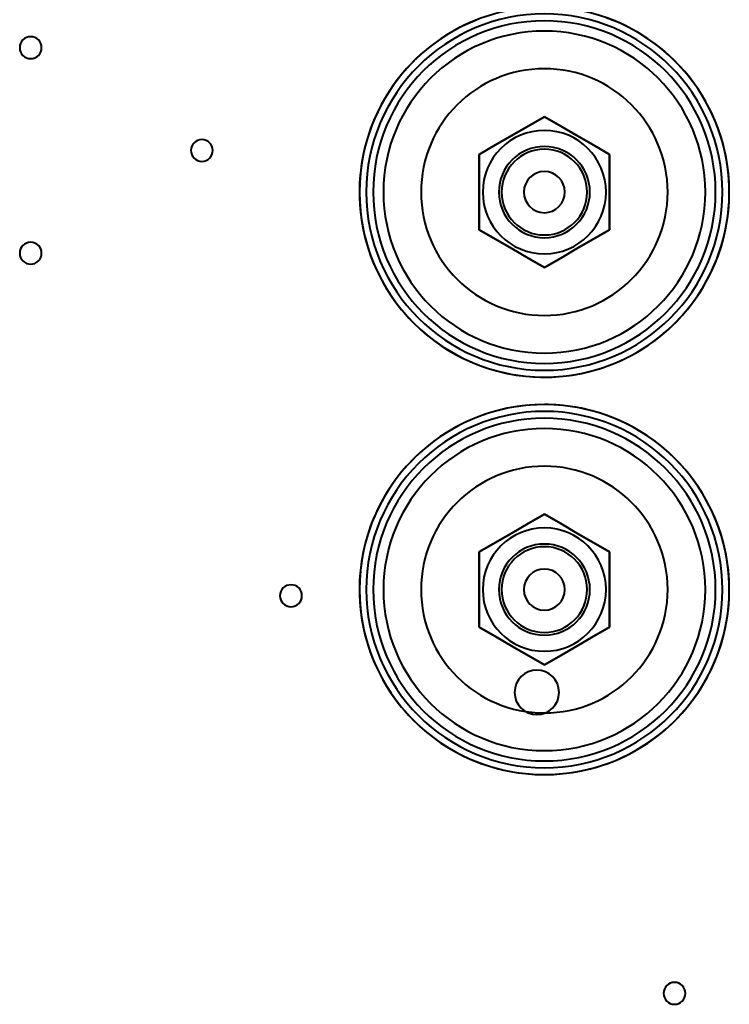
# Model space of a CAD drawing. Header units: millimetres. Extents: x -1442 to 3067, y -120 to 936.
# Tile 44 of 72: x 123 to 227, y 442 to 585. Entities that reach past the tile are written whole.
import ezdxf

# ---------------------------------------------------------------- set-up
doc = ezdxf.new("R2010")
doc.units = ezdxf.units.MM
doc.layers.add('G-IMPT', color=8, linetype='Continuous', lineweight=40)

# ---------------------------------------------------------------- blocks, each defined once
blk = doc.blocks.new('NEXA 400 CALQUES_dwg-748074-Gauche')
at = {"layer": 'G-IMPT', "flags": 128}
for points in [[(190.49, 585.54), (189.49, 585.14), (188.5, 584.7), (187.53, 584.22), (186.58, 583.7), (185.66, 583.15), (184.75, 582.56), (183.88, 581.93), (183.02, 581.27), (182.2, 580.57), (181.4, 579.84), (180.63, 579.08), (179.89, 578.29), (179.19, 577.48), (178.52, 576.63), (177.88, 575.76), (177.28, 574.86), (176.72, 573.94), (176.19, 573), (175.7, 572.04), (175.25, 571.05), (174.83, 570.06), (174.46, 569.04), (174.13, 568.01), (173.84, 566.97), (173.6, 565.92), (173.39, 564.86), (173.23, 563.79), (173.11, 562.72), (173.03, 561.64), (173, 560.56), (173.01, 559.48), (173.06, 558.41), (173.16, 557.33), (173.3, 556.26), (173.48, 555.19), (173.71, 554.14), (173.97, 553.09), (174.28, 552.06), (174.63, 551.03), (175.02, 550.03), (175.45, 549.04), (175.92, 548.06), (176.43, 547.11), (176.97, 546.18), (177.55, 545.27), (178.17, 544.38), (178.82, 543.52), (179.51, 542.69), (180.23, 541.88), (180.98, 541.11), (181.76, 540.36), (182.57, 539.65), (183.41, 538.97), (184.28, 538.32), (185.17, 537.71), (186.08, 537.14), (187.02, 536.6), (187.97, 536.1), (188.95, 535.64), (189.95, 535.21), (190.96, 534.83), (191.98, 534.49), (193.02, 534.19), (194.07, 533.93), (195.12, 533.72), (196.19, 533.54), (197.26, 533.41), (198.34, 533.32), (199.42, 533.28), (200, 533.27)], [(200, 533.27), (201.08, 533.29), (202.16, 533.36), (203.23, 533.47), (204.3, 533.62), (205.36, 533.81), (206.42, 534.05), (207.46, 534.32), (208.49, 534.64), (209.51, 535), (210.51, 535.4), (211.5, 535.84), (212.47, 536.32), (213.42, 536.84), (214.34, 537.4), (215.25, 537.99), (216.12, 538.62), (216.98, 539.28), (217.8, 539.97), (218.6, 540.7), (219.37, 541.46), (220.11, 542.25), (220.81, 543.07), (221.48, 543.92), (222.12, 544.79), (222.72, 545.68), (223.28, 546.6), (223.81, 547.55), (224.3, 548.51), (224.75, 549.49), (225.17, 550.49), (225.54, 551.5), (225.87, 552.53), (226.16, 553.57), (226.4, 554.62), (226.61, 555.68), (226.77, 556.75), (226.89, 557.82), (226.97, 558.9), (227, 559.98), (226.99, 561.06), (226.94, 562.14), (226.84, 563.21), (226.7, 564.29), (226.52, 565.35), (226.29, 566.41), (226.03, 567.45), (225.72, 568.49), (225.37, 569.51), (224.98, 570.52), (224.55, 571.51), (224.08, 572.48), (223.57, 573.43), (223.03, 574.37), (222.45, 575.28), (221.83, 576.16), (221.18, 577.02), (220.49, 577.86), (219.77, 578.66), (219.02, 579.44), (218.24, 580.18), (217.43, 580.9), (216.59, 581.58), (215.72, 582.22), (214.83, 582.83), (213.92, 583.41), (212.98, 583.95), (212.03, 584.45), (211.05, 584.91), (210.05, 585.33), (209.04, 585.71)], [(190.47, 565.77), (192.86, 567.15), (195.24, 568.52), (197.62, 569.9), (200, 571.27)], [(190.47, 565.77), (192.86, 567.15), (195.24, 568.52), (197.62, 569.9), (200, 571.27)], [(200, 571.27), (197.62, 569.9), (195.24, 568.52), (192.86, 567.15), (190.47, 565.77)], [(200, 571.27), (197.62, 569.9), (195.24, 568.52), (192.86, 567.15), (190.47, 565.77)], [(190.47, 565.77), (192.86, 567.15), (195.24, 568.52), (197.62, 569.9), (200, 571.27)], [(200, 571.27), (197.62, 569.9), (195.24, 568.52), (192.86, 567.15), (190.47, 565.77)], [(190.47, 565.77), (192.86, 567.15), (195.24, 568.52), (197.62, 569.9), (200, 571.27)], [(200, 571.27), (197.62, 569.9), (195.24, 568.52), (192.86, 567.15), (190.47, 565.77)], [(200, 571.27), (202.38, 569.9), (204.76, 568.52), (207.14, 567.15), (209.53, 565.77)], [(200, 571.27), (202.38, 569.9), (204.76, 568.52), (207.14, 567.15), (209.53, 565.77)], [(209.53, 565.77), (207.14, 567.15), (204.76, 568.52), (202.38, 569.9), (200, 571.27)], [(209.53, 565.77), (207.14, 567.15), (204.76, 568.52), (202.38, 569.9), (200, 571.27)], [(200, 571.27), (202.38, 569.9), (204.76, 568.52), (207.14, 567.15), (209.53, 565.77)], [(209.53, 565.77), (207.14, 567.15), (204.76, 568.52), (202.38, 569.9), (200, 571.27)], [(200, 571.27), (202.38, 569.9), (204.76, 568.52), (207.14, 567.15), (209.53, 565.77)], [(209.53, 565.77), (207.14, 567.15), (204.76, 568.52), (202.38, 569.9), (200, 571.27)], [(190.47, 554.77), (190.47, 557.52), (190.47, 560.27), (190.47, 563.02), (190.47, 565.77)], [(190.47, 554.77), (190.47, 557.52), (190.47, 560.27), (190.47, 563.02), (190.47, 565.77)], [(190.47, 565.77), (190.47, 563.02), (190.47, 560.27), (190.47, 557.52), (190.47, 554.77)], [(190.47, 565.77), (190.47, 563.02), (190.47, 560.27), (190.47, 557.52), (190.47, 554.77)], [(190.47, 554.77), (190.47, 557.52), (190.47, 560.27), (190.47, 563.02), (190.47, 565.77)], [(190.47, 565.77), (190.47, 563.02), (190.47, 560.27), (190.47, 557.52), (190.47, 554.77)], [(190.47, 554.77), (190.47, 557.52), (190.47, 560.27), (190.47, 563.02), (190.47, 565.77)], [(190.47, 565.77), (190.47, 563.02), (190.47, 560.27), (190.47, 557.52), (190.47, 554.77)], [(209.53, 565.77), (209.53, 563.02), (209.53, 560.27), (209.53, 557.52), (209.53, 554.77)], [(209.53, 554.77), (209.53, 557.52), (209.53, 560.27), (209.53, 563.02), (209.53, 565.77)], [(209.53, 565.77), (209.53, 563.02), (209.53, 560.27), (209.53, 557.52), (209.53, 554.77)], [(209.53, 554.77), (209.53, 557.52), (209.53, 560.27), (209.53, 563.02), (209.53, 565.77)], [(209.53, 565.77), (209.53, 563.02), (209.53, 560.27), (209.53, 557.52), (209.53, 554.77)], [(209.53, 554.77), (209.53, 557.52), (209.53, 560.27), (209.53, 563.02), (209.53, 565.77)], [(209.53, 565.77), (209.53, 563.02), (209.53, 560.27), (209.53, 557.52), (209.53, 554.77)], [(209.53, 554.77), (209.53, 557.52), (209.53, 560.27), (209.53, 563.02), (209.53, 565.77)], [(200, 549.27), (197.62, 550.65), (195.24, 552.02), (192.86, 553.4), (190.47, 554.77)], [(200, 549.27), (197.62, 550.65), (195.24, 552.02), (192.86, 553.4), (190.47, 554.77)], [(190.47, 554.77), (192.86, 553.4), (195.24, 552.02), (197.62, 550.65), (200, 549.27)], [(190.47, 554.77), (192.86, 553.4), (195.24, 552.02), (197.62, 550.65), (200, 549.27)], [(200, 549.27), (197.62, 550.65), (195.24, 552.02), (192.86, 553.4), (190.47, 554.77)], [(190.47, 554.77), (192.86, 553.4), (195.24, 552.02), (197.62, 550.65), (200, 549.27)], [(200, 549.27), (197.62, 550.65), (195.24, 552.02), (192.86, 553.4), (190.47, 554.77)], [(190.47, 554.77), (192.86, 553.4), (195.24, 552.02), (197.62, 550.65), (200, 549.27)], [(209.53, 554.77), (207.14, 553.4), (204.76, 552.02), (202.38, 550.65), (200, 549.27)], [(209.53, 554.77), (207.14, 553.4), (204.76, 552.02), (202.38, 550.65), (200, 549.27)], [(200, 549.27), (202.38, 550.65), (204.76, 552.02), (207.14, 553.4), (209.53, 554.77)], [(200, 549.27), (202.38, 550.65), (204.76, 552.02), (207.14, 553.4), (209.53, 554.77)], [(209.53, 554.77), (207.14, 553.4), (204.76, 552.02), (202.38, 550.65), (200, 549.27)], [(200, 549.27), (202.38, 550.65), (204.76, 552.02), (207.14, 553.4), (209.53, 554.77)], [(209.53, 554.77), (207.14, 553.4), (204.76, 552.02), (202.38, 550.65), (200, 549.27)], [(200, 549.27), (202.38, 550.65), (204.76, 552.02), (207.14, 553.4), (209.53, 554.77)], [(200, 529.27), (198.92, 529.25), (197.84, 529.19), (196.77, 529.08), (195.7, 528.93), (194.64, 528.73), (193.58, 528.5), (192.54, 528.22), (191.51, 527.9), (190.49, 527.54), (189.49, 527.14), (188.5, 526.7), (187.53, 526.22), (186.58, 525.7), (185.66, 525.15), (184.75, 524.56), (183.88, 523.93), (183.02, 523.27), (182.2, 522.57), (181.4, 521.84), (180.63, 521.08), (179.89, 520.29), (179.19, 519.48), (178.52, 518.63), (177.88, 517.76), (177.28, 516.86), (176.72, 515.94), (176.19, 515), (175.7, 514.04), (175.25, 513.05), (174.83, 512.06), (174.46, 511.04), (174.13, 510.01), (173.84, 508.97), (173.6, 507.92), (173.39, 506.86), (173.23, 505.79), (173.11, 504.72), (173.03, 503.64), (173, 502.56), (173.01, 501.48), (173.06, 500.41), (173.16, 499.33), (173.3, 498.26), (173.48, 497.19), (173.71, 496.14), (173.97, 495.09), (174.28, 494.06), (174.63, 493.03), (175.02, 492.03), (175.45, 491.04), (175.92, 490.06), (176.43, 489.11), (176.97, 488.18), (177.55, 487.27), (178.17, 486.38), (178.82, 485.52), (179.51, 484.69), (180.23, 483.88), (180.98, 483.11), (181.76, 482.36), (182.57, 481.65), (183.41, 480.97), (184.28, 480.32), (185.17, 479.71), (186.08, 479.14), (187.02, 478.6), (187.97, 478.1), (188.95, 477.64), (189.95, 477.21), (190.96, 476.83), (191.98, 476.49), (193.02, 476.19), (194.07, 475.93), (195.12, 475.72), (196.19, 475.54), (197.26, 475.41), (198.34, 475.32), (199.42, 475.28), (200, 475.27)], [(200, 475.27), (201.08, 475.29), (202.16, 475.36), (203.23, 475.47), (204.3, 475.62), (205.36, 475.81), (206.42, 476.05), (207.46, 476.32), (208.49, 476.64), (209.51, 477), (210.51, 477.4), (211.5, 477.84), (212.47, 478.32), (213.42, 478.84), (214.34, 479.4), (215.25, 479.99), (216.12, 480.62), (216.98, 481.28), (217.8, 481.97), (218.6, 482.7), (219.37, 483.46), (220.11, 484.25), (220.81, 485.07), (221.48, 485.92), (222.12, 486.79), (222.72, 487.68), (223.28, 488.6), (223.81, 489.55), (224.3, 490.51), (224.75, 491.49), (225.17, 492.49), (225.54, 493.5), (225.87, 494.53), (226.16, 495.57), (226.4, 496.62), (226.61, 497.68), (226.77, 498.75), (226.89, 499.82), (226.97, 500.9), (227, 501.98), (226.99, 503.06), (226.94, 504.14), (226.84, 505.21), (226.7, 506.29), (226.52, 507.35), (226.29, 508.41), (226.03, 509.45), (225.72, 510.49), (225.37, 511.51), (224.98, 512.52), (224.55, 513.51), (224.08, 514.48), (223.57, 515.43), (223.03, 516.37), (222.45, 517.28), (221.83, 518.16), (221.18, 519.02), (220.49, 519.86), (219.77, 520.66), (219.02, 521.44), (218.24, 522.18), (217.43, 522.9), (216.59, 523.58), (215.72, 524.22), (214.83, 524.83), (213.92, 525.41), (212.98, 525.95), (212.03, 526.45), (211.05, 526.91), (210.05, 527.33), (209.04, 527.71), (208.02, 528.05), (206.98, 528.35), (205.93, 528.61), (204.88, 528.83), (203.81, 529), (202.74, 529.13), (201.66, 529.22), (200.58, 529.27), (200, 529.27)], [(190.47, 507.77), (192.86, 509.15), (195.24, 510.52), (197.62, 511.9), (200, 513.27)], [(190.47, 507.77), (192.86, 509.15), (195.24, 510.52), (197.62, 511.9), (200, 513.27)], [(200, 513.27), (197.62, 511.9), (195.24, 510.52), (192.86, 509.15), (190.47, 507.77)], [(200, 513.27), (197.62, 511.9), (195.24, 510.52), (192.86, 509.15), (190.47, 507.77)], [(190.47, 507.77), (192.86, 509.15), (195.24, 510.52), (197.62, 511.9), (200, 513.27)], [(200, 513.27), (197.62, 511.9), (195.24, 510.52), (192.86, 509.15), (190.47, 507.77)], [(190.47, 507.77), (192.86, 509.15), (195.24, 510.52), (197.62, 511.9), (200, 513.27)], [(200, 513.27), (197.62, 511.9), (195.24, 510.52), (192.86, 509.15), (190.47, 507.77)], [(200, 513.27), (202.38, 511.9), (204.76, 510.52), (207.14, 509.15), (209.53, 507.77)], [(200, 513.27), (202.38, 511.9), (204.76, 510.52), (207.14, 509.15), (209.53, 507.77)], [(209.53, 507.77), (207.14, 509.15), (204.76, 510.52), (202.38, 511.9), (200, 513.27)], [(209.53, 507.77), (207.14, 509.15), (204.76, 510.52), (202.38, 511.9), (200, 513.27)], [(200, 513.27), (202.38, 511.9), (204.76, 510.52), (207.14, 509.15), (209.53, 507.77)], [(209.53, 507.77), (207.14, 509.15), (204.76, 510.52), (202.38, 511.9), (200, 513.27)], [(200, 513.27), (202.38, 511.9), (204.76, 510.52), (207.14, 509.15), (209.53, 507.77)], [(209.53, 507.77), (207.14, 509.15), (204.76, 510.52), (202.38, 511.9), (200, 513.27)], [(190.47, 496.77), (190.47, 499.52), (190.47, 502.27), (190.47, 505.02), (190.47, 507.77)], [(190.47, 496.77), (190.47, 499.52), (190.47, 502.27), (190.47, 505.02), (190.47, 507.77)], [(190.47, 507.77), (190.47, 505.02), (190.47, 502.27), (190.47, 499.52), (190.47, 496.77)], [(190.47, 507.77), (190.47, 505.02), (190.47, 502.27), (190.47, 499.52), (190.47, 496.77)], [(190.47, 496.77), (190.47, 499.52), (190.47, 502.27), (190.47, 505.02), (190.47, 507.77)], [(190.47, 507.77), (190.47, 505.02), (190.47, 502.27), (190.47, 499.52), (190.47, 496.77)], [(190.47, 496.77), (190.47, 499.52), (190.47, 502.27), (190.47, 505.02), (190.47, 507.77)], [(190.47, 507.77), (190.47, 505.02), (190.47, 502.27), (190.47, 499.52), (190.47, 496.77)], [(209.53, 507.77), (209.53, 505.02), (209.53, 502.27), (209.53, 499.52), (209.53, 496.77)], [(209.53, 496.77), (209.53, 499.52), (209.53, 502.27), (209.53, 505.02), (209.53, 507.77)], [(209.53, 507.77), (209.53, 505.02), (209.53, 502.27), (209.53, 499.52), (209.53, 496.77)], [(209.53, 496.77), (209.53, 499.52), (209.53, 502.27), (209.53, 505.02), (209.53, 507.77)], [(209.53, 507.77), (209.53, 505.02), (209.53, 502.27), (209.53, 499.52), (209.53, 496.77)], [(209.53, 496.77), (209.53, 499.52), (209.53, 502.27), (209.53, 505.02), (209.53, 507.77)], [(209.53, 507.77), (209.53, 505.02), (209.53, 502.27), (209.53, 499.52), (209.53, 496.77)], [(209.53, 496.77), (209.53, 499.52), (209.53, 502.27), (209.53, 505.02), (209.53, 507.77)], [(200, 491.27), (197.62, 492.65), (195.24, 494.02), (192.86, 495.4), (190.47, 496.77)], [(200, 491.27), (197.62, 492.65), (195.24, 494.02), (192.86, 495.4), (190.47, 496.77)], [(190.47, 496.77), (192.86, 495.4), (195.24, 494.02), (197.62, 492.65), (200, 491.27)], [(190.47, 496.77), (192.86, 495.4), (195.24, 494.02), (197.62, 492.65), (200, 491.27)], [(200, 491.27), (197.62, 492.65), (195.24, 494.02), (192.86, 495.4), (190.47, 496.77)], [(190.47, 496.77), (192.86, 495.4), (195.24, 494.02), (197.62, 492.65), (200, 491.27)], [(200, 491.27), (197.62, 492.65), (195.24, 494.02), (192.86, 495.4), (190.47, 496.77)], [(190.47, 496.77), (192.86, 495.4), (195.24, 494.02), (197.62, 492.65), (200, 491.27)], [(209.53, 496.77), (207.14, 495.4), (204.76, 494.02), (202.38, 492.65), (200, 491.27)], [(209.53, 496.77), (207.14, 495.4), (204.76, 494.02), (202.38, 492.65), (200, 491.27)], [(200, 491.27), (202.38, 492.65), (204.76, 494.02), (207.14, 495.4), (209.53, 496.77)], [(200, 491.27), (202.38, 492.65), (204.76, 494.02), (207.14, 495.4), (209.53, 496.77)], [(209.53, 496.77), (207.14, 495.4), (204.76, 494.02), (202.38, 492.65), (200, 491.27)], [(200, 491.27), (202.38, 492.65), (204.76, 494.02), (207.14, 495.4), (209.53, 496.77)], [(209.53, 496.77), (207.14, 495.4), (204.76, 494.02), (202.38, 492.65), (200, 491.27)], [(200, 491.27), (202.38, 492.65), (204.76, 494.02), (207.14, 495.4), (209.53, 496.77)]]:
    blk.add_lwpolyline(points, dxfattribs=at)
at = {"layer": 'G-IMPT'}
for centre, radius, start, end in [((200, 560.27), 27, 90, 270), ((200, 560.27), 27, 0, 180), ((200, 560.27), 27, 0, 180), ((200, 560.27), 27, 0, 180), ((200, 560.27), 27, 90, 270), ((200, 560.27), 27, 90, 180), ((200, 560.27), 27, 0, 180), ((200, 560.27), 27, 90, 270), ((200, 560.27), 26, 0, 180), ((200, 560.27), 26, 90, 270), ((200, 560.27), 26, 360, 180), ((200, 560.27), 26, 90, 270), ((200, 560.27), 27, 360, 90), ((200, 560.27), 27, 270, 90), ((200, 560.27), 27, 0, 90), ((200, 560.27), 27, 270, 90), ((200, 560.27), 26, 360, 90), ((200, 560.27), 26, 360, 90), ((200, 560.27), 25, 0, 180), ((200, 560.27), 25, 0, 180), ((200, 560.27), 25, 0, 180), ((200, 560.27), 25, 360, 180), ((200, 560.27), 23.5, 0, 180), ((200, 560.27), 23.5, 0, 180), ((200, 560.27), 23.5, 0, 180), ((200, 560.27), 23.5, 0, 180), ((125, 581.35), 1.6, 360, 180), ((125, 581.35), 1.6, 0, 180), ((125, 581.35), 1.6, 0, 180), ((125, 581.35), 1.6, 360, 180), ((125, 581.35), 1.6, 360, 180), ((125, 581.35), 1.6, 360, 180), ((125, 581.35), 1.6, 0, 180), ((125, 581.35), 1.6, 0, 180), ((125, 581.35), 1.6, 180, 0), ((125, 581.35), 1.6, 180, 0), ((125, 581.35), 1.6, 180, 0), ((125, 581.35), 1.6, 180, 0), ((125, 581.35), 1.6, 180, 360), ((125, 581.35), 1.6, 180, 360), ((125, 581.35), 1.6, 180, 0), ((125, 581.35), 1.6, 180, 0), ((200, 560.27), 18, 90, 270), ((200, 560.27), 18, 0, 180), ((200, 560.27), 18, 360, 180), ((200, 560.27), 18, 90, 270), ((200, 560.27), 18, 360, 180), ((200, 560.27), 18, 0, 180), ((200, 560.27), 18, 0, 180), ((200, 560.27), 18, 0, 180), ((200, 560.27), 18, 270, 90), ((200, 560.27), 18, 270, 90), ((200, 560.27), 9, 90, 270), ((200, 560.27), 9, 0, 180), ((200, 560.27), 9, 0, 90), ((150, 566.35), 1.6, 360, 180), ((150, 566.35), 1.6, 0, 180), ((150, 566.35), 1.6, 0, 180), ((150, 566.35), 1.6, 360, 180), ((150, 566.35), 1.6, 360, 180), ((150, 566.35), 1.6, 360, 180), ((150, 566.35), 1.6, 0, 180), ((150, 566.35), 1.6, 360, 180), ((150, 566.35), 1.6, 180, 0), ((150, 566.35), 1.6, 180, 0), ((150, 566.35), 1.6, 180, 0), ((150, 566.35), 1.6, 180, 0), ((150, 566.35), 1.6, 180, 360), ((150, 566.35), 1.6, 180, 360), ((150, 566.35), 1.6, 180, 360), ((150, 566.35), 1.6, 180, 360), ((200, 560.27), 6.65, 0, 180), ((200, 560.27), 6.65, 0, 180), ((200, 560.27), 6.65, 360, 180), ((200, 560.27), 6.65, 0, 180), ((200, 560.27), 6.25, 90, 270), ((200, 560.27), 6.25, 0, 180), ((200, 560.27), 6.25, 0, 180), ((200, 560.27), 6.25, 90, 270), ((200, 560.27), 6.25, 0, 180), ((200, 560.27), 6.25, 360, 180), ((200, 560.27), 6.25, 0, 180), ((200, 560.27), 6.25, 0, 180), ((200, 560.27), 6.25, 270, 90), ((200, 560.27), 6.25, 270, 90), ((200, 560.27), 3, 0, 180), ((200, 560.27), 3, 0, 180), ((200, 560.27), 3, 90, 270), ((200, 560.27), 3, 0, 180), ((200, 560.27), 3, 0, 90), ((200, 560.27), 27, 180, 0), ((200, 560.27), 27, 180, 0), ((200, 560.27), 27, 180, 360), ((200, 560.27), 27, 180, 270), ((200, 560.27), 27, 180, 0), ((200, 560.27), 26, 180, 0), ((200, 560.27), 26, 180, 360), ((200, 560.27), 25, 180, 0), ((200, 560.27), 25, 180, 0), ((200, 560.27), 25, 180, 0), ((200, 560.27), 25, 180, 360), ((200, 560.27), 23.5, 180, 0), ((200, 560.27), 23.5, 180, 0), ((200, 560.27), 23.5, 180, 0), ((200, 560.27), 23.5, 180, 360), ((200, 560.27), 18, 180, 270), ((200, 560.27), 18, 180, 270), ((200, 560.27), 18, 180, 360), ((200, 560.27), 18, 180, 360), ((200, 560.27), 18, 180, 0), ((200, 560.27), 18, 180, 360), ((200, 560.27), 9, 180, 360), ((200, 560.27), 6.65, 180, 360), ((200, 560.27), 6.65, 180, 360), ((200, 560.27), 6.65, 180, 0), ((200, 560.27), 6.65, 180, 0), ((200, 560.27), 6.25, 180, 270), ((200, 560.27), 6.25, 180, 270), ((200, 560.27), 6.25, 180, 0), ((200, 560.27), 6.25, 180, 0), ((200, 560.27), 6.25, 180, 360), ((200, 560.27), 6.25, 180, 0), ((200, 560.27), 3, 180, 0), ((200, 560.27), 3, 180, 0), ((200, 560.27), 3, 180, 0), ((200, 560.27), 18, 270, 360), ((200, 560.27), 18, 270, 0), ((200, 560.27), 26, 270, 360), ((200, 560.27), 27, 270, 360), ((200, 560.27), 3, 270, 0), ((200, 560.27), 9, 270, 0), ((200, 560.27), 26, 270, 360), ((200, 560.27), 6.25, 270, 0), ((200, 560.27), 6.25, 270, 360), ((200, 560.27), 27, 270, 0), ((125, 551.35), 1.6, 360, 180), ((125, 551.35), 1.6, 0, 180), ((125, 551.35), 1.6, 0, 180), ((125, 551.35), 1.6, 0, 180), ((125, 551.35), 1.6, 0, 180), ((125, 551.35), 1.6, 360, 180), ((125, 551.35), 1.6, 0, 180), ((125, 551.35), 1.6, 360, 180), ((125, 551.35), 1.6, 180, 0), ((125, 551.35), 1.6, 180, 0), ((125, 551.35), 1.6, 180, 0), ((125, 551.35), 1.6, 180, 0), ((125, 551.35), 1.6, 180, 0), ((125, 551.35), 1.6, 180, 360), ((125, 551.35), 1.6, 180, 0), ((125, 551.35), 1.6, 180, 0), ((200, 502.27), 27, 90, 270), ((200, 502.27), 27, 0, 180), ((200, 502.27), 27, 0, 180), ((200, 502.27), 27, 360, 180), ((200, 502.27), 27, 90, 270), ((200, 502.27), 27, 90, 180), ((200, 502.27), 27, 0, 180), ((200, 502.27), 27, 90, 270), ((200, 502.27), 27, 360, 90), ((200, 502.27), 27, 270, 90), ((200, 502.27), 27, 0, 90), ((200, 502.27), 27, 270, 90), ((200, 502.27), 26, 0, 180), ((200, 502.27), 26, 90, 270), ((200, 502.27), 26, 360, 180), ((200, 502.27), 26, 90, 270), ((200, 502.27), 26, 360, 90), ((200, 502.27), 26, 360, 90), ((200, 502.27), 25, 0, 180), ((200, 502.27), 25, 360, 180), ((200, 502.27), 25, 360, 180), ((200, 502.27), 25, 360, 180), ((200, 502.27), 23.5, 0, 180), ((200, 502.27), 23.5, 0, 180), ((200, 502.27), 23.5, 0, 180), ((200, 502.27), 23.5, 0, 180), ((200, 502.27), 18, 90, 270), ((200, 502.27), 18, 0, 180), ((200, 502.27), 18, 360, 180), ((200, 502.27), 18, 90, 270), ((200, 502.27), 18, 360, 180), ((200, 502.27), 18, 0, 180), ((200, 502.27), 18, 0, 180), ((200, 502.27), 18, 0, 180), ((200, 502.27), 18, 270, 90), ((200, 502.27), 18, 270, 90), ((200, 502.27), 9, 90, 270), ((200, 502.27), 9, 0, 180), ((200, 502.27), 9, 0, 90), ((200, 502.27), 6.65, 0, 180), ((200, 502.27), 6.65, 0, 180), ((200, 502.27), 6.65, 360, 180), ((200, 502.27), 6.65, 0, 180), ((200, 502.27), 6.25, 90, 270), ((200, 502.27), 6.25, 0, 180), ((200, 502.27), 6.25, 0, 180), ((200, 502.27), 6.25, 90, 270), ((200, 502.27), 6.25, 0, 180), ((200, 502.27), 6.25, 360, 180), ((200, 502.27), 6.25, 0, 180), ((200, 502.27), 6.25, 0, 180), ((200, 502.27), 6.25, 270, 90), ((200, 502.27), 6.25, 270, 90), ((200, 502.27), 3, 0, 180), ((200, 502.27), 3, 0, 180), ((200, 502.27), 3, 90, 270), ((200, 502.27), 3, 0, 180), ((200, 502.27), 3, 0, 90), ((163, 501.37), 1.6, 90, 180), ((163, 501.37), 1.6, 360, 180), ((163, 501.37), 1.6, 360, 180), ((163, 501.37), 1.6, 90, 270), ((163, 501.37), 1.6, 360, 90), ((163, 501.37), 1.6, 270, 90), ((200, 502.27), 27, 180, 0), ((200, 502.27), 27, 180, 0), ((200, 502.27), 27, 180, 0), ((200, 502.27), 27, 180, 270), ((200, 502.27), 27, 180, 0), ((200, 502.27), 26, 180, 0), ((200, 502.27), 26, 180, 360), ((200, 502.27), 25, 180, 0), ((200, 502.27), 25, 180, 360), ((200, 502.27), 25, 180, 360), ((200, 502.27), 25, 180, 360), ((200, 502.27), 23.5, 180, 0), ((200, 502.27), 23.5, 180, 0), ((200, 502.27), 23.5, 180, 0), ((200, 502.27), 23.5, 180, 360), ((200, 502.27), 18, 180, 270), ((200, 502.27), 18, 180, 270), ((200, 502.27), 18, 180, 360), ((200, 502.27), 18, 180, 360), ((200, 502.27), 18, 180, 0), ((200, 502.27), 18, 180, 360), ((200, 502.27), 9, 180, 0), ((200, 502.27), 6.65, 180, 0), ((200, 502.27), 6.65, 180, 360), ((200, 502.27), 6.65, 180, 0), ((200, 502.27), 6.65, 180, 0), ((200, 502.27), 6.25, 180, 270), ((200, 502.27), 6.25, 180, 270), ((200, 502.27), 6.25, 180, 0), ((200, 502.27), 6.25, 180, 0), ((200, 502.27), 6.25, 180, 360), ((200, 502.27), 6.25, 180, 0), ((200, 502.27), 3, 180, 0), ((200, 502.27), 3, 180, 0), ((200, 502.27), 3, 180, 0), ((200, 502.27), 18, 270, 0), ((200, 502.27), 18, 270, 0), ((200, 502.27), 26, 270, 360), ((200, 502.27), 27, 270, 0), ((200, 502.27), 3, 270, 0), ((200, 502.27), 9, 270, 0), ((200, 502.27), 26, 270, 0), ((200, 502.27), 6.25, 270, 0), ((200, 502.27), 6.25, 270, 0), ((200, 502.27), 27, 270, 0), ((163, 501.37), 1.6, 180, 360), ((163, 501.37), 1.6, 180, 360), ((163, 501.37), 1.6, 180, 0), ((198.9, 487.27), 3.25, 0, 180), ((198.9, 487.27), 3.25, 0, 180), ((198.9, 487.27), 3.25, 0, 180), ((198.9, 487.27), 3.25, 0, 180), ((198.9, 487.27), 3.25, 180, 0), ((198.9, 487.27), 3.25, 180, 360), ((198.9, 487.27), 3.25, 180, 0), ((198.9, 487.27), 3.25, 180, 360), ((219, 443.35), 1.6, 0, 180), ((219, 443.35), 1.6, 360, 180), ((219, 443.35), 1.6, 0, 180), ((219, 443.35), 1.6, 0, 180), ((219, 443.35), 1.6, 0, 180), ((219, 443.35), 1.6, 360, 180), ((219, 443.35), 1.6, 0, 180), ((219, 443.35), 1.6, 0, 180), ((219, 443.35), 1.6, 180, 0), ((219, 443.35), 1.6, 180, 360), ((219, 443.35), 1.6, 180, 0), ((219, 443.35), 1.6, 180, 0), ((219, 443.35), 1.6, 180, 360), ((219, 443.35), 1.6, 180, 360), ((219, 443.35), 1.6, 180, 0), ((219, 443.35), 1.6, 180, 0)]:
    blk.add_arc(centre, radius, start, end, dxfattribs=at)

msp = doc.modelspace()

# ---------------------------------------------------------------- block references
at = {"layer": 'G-IMPT'}
msp.add_blockref('NEXA 400 CALQUES_dwg-748074-Gauche', (0, 0), dxfattribs=at)

doc.saveas('drawing.dxf')
